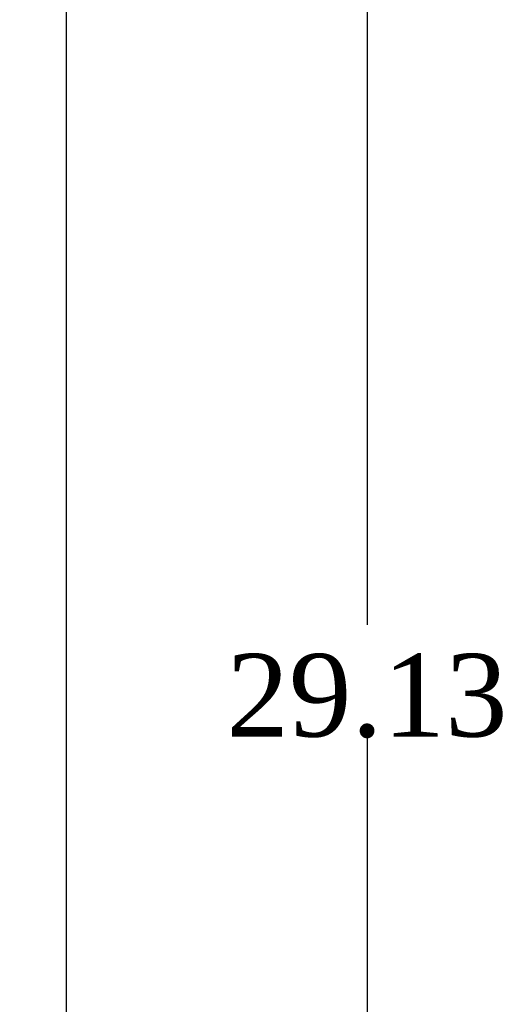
# Model space of a CAD drawing. Header units: inches. Extents: x 1 to 299, y -2 to 199.
# Tile 12 of 31: x 158 to 167, y 76 to 94. Entities that reach past the tile are written whole.
import ezdxf
from ezdxf.enums import TextEntityAlignment as Align

# ---------------------------------------------------------------- set-up
doc = ezdxf.new("R2010")
doc.units = ezdxf.units.IN
doc.header["$MEASUREMENT"] = 0
doc.layers.add('COM71124-1', color=7, linetype='Continuous')
doc.layers.add('Default', color=7, linetype='Continuous')
doc.styles.add('SEACAD_Times_New_Roman', font='times.ttf')
doc.dimstyles.new('HAMMOND_(STH_-_300x200)', dxfattribs={"dimtxt": 1.5, "dimasz": 1.875, "dimexe": 0.75, "dimexo": 0.75, "dimgap": 0.375, "dimtad": 0, "dimtih": 1, "dimtoh": 1, "dimzin": 0, "dimdsep": 46, "dimtxsty": 'SEACAD_Times_New_Roman', "dimblk1": '_SE_FILLED', "dimblk2": '_SE_FILLED', "dimsah": 1, "dimcen": 0.75, "dimadec": 0, "dimazin": 0, "dimtfac": 0.8, "dimtofl": 0, "dimtmove": 1, "dimatfit": 3, "dimfxl": 1, "dimtolj": 1, "dimtzin": 0, "dimarcsym": 0})

# ---------------------------------------------------------------- blocks, each defined once
blk = doc.blocks.new('SE3')
at = {"layer": 'COM71124-1', "color": 7, "linetype": 'Continuous'}
blk.add_line((158.764, 130.142), (158.764, 58.272), dxfattribs=at)
blk = doc.blocks.new('DMBLK1673')
at = {"layer": 'Default', "linetype": 'Continuous'}
for points in [[(164.547, 94.333), (164.235, 96.208), (163.922, 94.333)], [(164.547, 68.953), (163.922, 68.953), (164.235, 67.078)]]:
    blk.add_hatch(color=7, dxfattribs=at).paths.add_polyline_path(points)
at = {"layer": 'Default', "color": 7, "linetype": 'Continuous'}
for p, q in [((158.672, 96.208), (164.985, 96.208)), ((164.235, 82.918), (164.235, 96.208)), ((164.235, 67.078), (164.235, 80.893)), ((158.672, 67.078), (164.985, 67.078))]:
    blk.add_line(p, q, dxfattribs=at)
at = {"layer": 'Default', "color": 7, "linetype": 'Continuous', "style": 'SEACAD_Times_New_Roman'}
blk.add_text('29.13', height=1.5, dxfattribs=at).set_placement((161.676, 82.393), align=Align.TOP_LEFT)
blk = doc.blocks.new('_SE_FILLED')
at = {"color": 0}
blk.add_line((0, 0), (-1, 0), dxfattribs=at)
blk.add_solid([(0, 0), (-1, -0.1665), (-1, 0.1665), (0, 0)], dxfattribs=at)

msp = doc.modelspace()

# ---------------------------------------------------------------- block references
at = {"layer": 'Default'}
msp.add_blockref('SE3', (0, 0), dxfattribs=at)

# ---------------------------------------------------------------- dimensions: what is measured, and where the dimension line sits
at = {"layer": 'Default', "color": 7, "linetype": 'Continuous'}
dim = msp.add_linear_dim(base=(164.235, 67.078), p1=(157.922, 67.078), p2=(157.922, 96.208), angle=90, text='\\A1;<>', dimstyle='HAMMOND_(STH_-_300x200)', override={"dimtmove": 0}, dxfattribs=at)
dim.commit()
dim.dimension.update_dxf_attribs({"geometry": 'DMBLK1673', "text_midpoint": (164.235, 81.643), "dimtype": 161})

doc.saveas('drawing.dxf')
